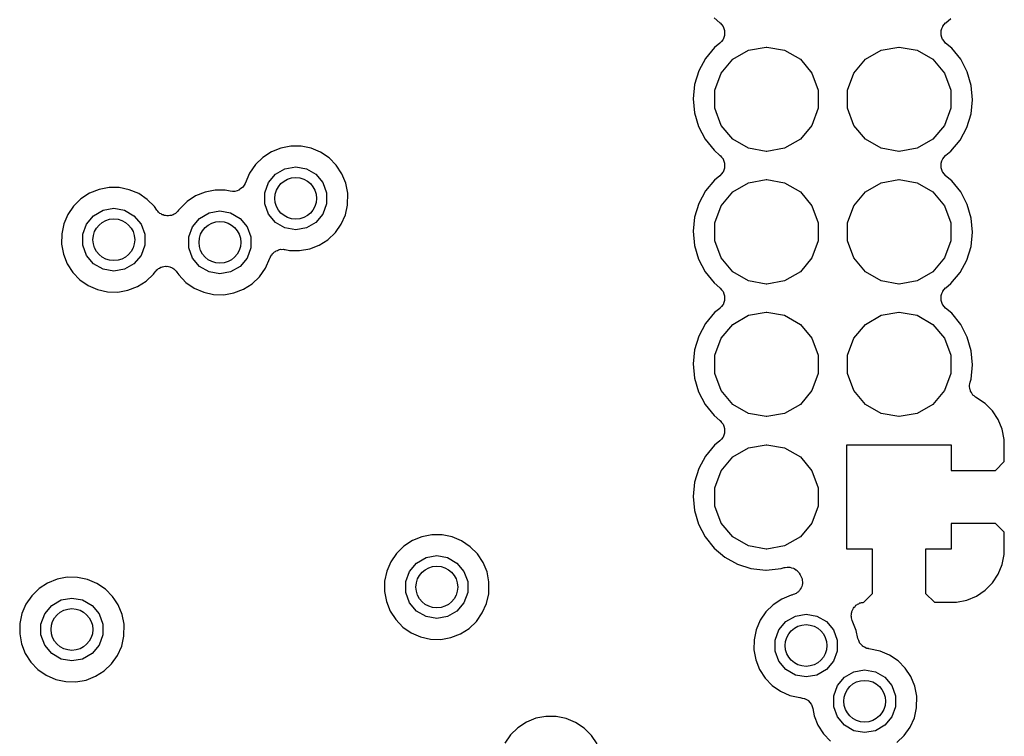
# Model space of a CAD drawing. Extents: x 83.8 to 170.2, y -169.8 to -83.8.
# Tile 21 of 23: x 135 to 144.5, y -98.6 to -91.7. Entities that reach past the tile are written whole.
import ezdxf

# ---------------------------------------------------------------- set-up
doc = ezdxf.new("R2010")
doc.units = 0
doc.header["$MEASUREMENT"] = 0
doc.layers.add('BLACK', color=7, linetype='CONTINUOUS')

msp = doc.modelspace()

# ---------------------------------------------------------------- linework, layer by layer
at = {"layer": 'Black'}
for p, q in [((141.682, -91.7184), (141.739, -91.7668)), ((141.739, -91.7668), (141.74, -91.7675)), ((141.74, -91.7675), (141.741, -91.768)), ((141.741, -91.768), (141.754, -91.7844)), ((143.874, -91.799), (143.888, -91.783)), ((143.888, -91.783), (143.901, -91.7668)), ((143.901, -91.7668), (143.902, -91.7663)), ((143.902, -91.7663), (143.903, -91.7657)), ((143.903, -91.7657), (143.952, -91.7254)), ((141.754, -91.7844), (141.768, -91.8006)), ((141.768, -91.8006), (141.768, -91.8014)), ((141.768, -91.8014), (141.768, -91.8021)), ((141.768, -91.8021), (141.775, -91.8222)), ((141.775, -91.8222), (141.783, -91.842)), ((141.783, -91.842), (141.783, -91.8429)), ((141.783, -91.8429), (141.783, -91.8438)), ((141.783, -91.8438), (141.783, -91.865)), ((141.783, -91.865), (141.783, -91.8861)), ((143.858, -91.8403), (143.866, -91.8204)), ((143.858, -91.8412), (143.858, -91.8403)), ((143.858, -91.842), (143.858, -91.8412)), ((143.858, -91.8632), (143.858, -91.842)), ((143.858, -91.8844), (143.858, -91.8632)), ((143.866, -91.8204), (143.873, -91.8006)), ((143.873, -91.8006), (143.874, -91.7999)), ((143.874, -91.7999), (143.874, -91.799)), ((141.738, -91.9625), (141.688, -92.0028)), ((141.739, -91.9614), (141.738, -91.9618)), ((141.738, -91.9618), (141.738, -91.9625)), ((141.753, -91.9452), (141.739, -91.9614)), ((141.767, -91.9291), (141.753, -91.9452)), ((141.768, -91.9276), (141.767, -91.9283)), ((141.767, -91.9283), (141.767, -91.9291)), ((141.775, -91.9078), (141.768, -91.9276)), ((141.782, -91.8879), (141.775, -91.9078)), ((141.783, -91.8861), (141.782, -91.887)), ((141.782, -91.887), (141.782, -91.8879)), ((143.858, -91.8852), (143.858, -91.8844)), ((143.858, -91.8861), (143.858, -91.8852)), ((143.865, -91.9061), (143.858, -91.8861)), ((143.872, -91.926), (143.865, -91.9061)), ((143.873, -91.9267), (143.872, -91.926)), ((143.873, -91.9276), (143.873, -91.9267)), ((143.887, -91.9438), (143.873, -91.9276)), ((143.9, -91.9602), (143.887, -91.9438)), ((143.901, -91.9607), (143.9, -91.9602)), ((143.901, -91.9614), (143.901, -91.9607)), ((143.959, -92.0097), (143.901, -91.9614)), ((141.688, -92.0028), (141.601, -92.108)), ((141.862, -92.1161), (142.012, -92.0292)), ((142.012, -92.0292), (142.183, -91.9991)), ((142.183, -91.9991), (142.187, -91.9991)), ((142.187, -91.9991), (142.358, -92.0292)), ((142.358, -92.0292), (142.509, -92.1161)), ((143.132, -92.1161), (143.282, -92.0292)), ((143.282, -92.0292), (143.453, -91.9991)), ((143.453, -91.9991), (143.457, -91.9991)), ((143.457, -91.9991), (143.628, -92.0292)), ((143.628, -92.0292), (143.779, -92.1161)), ((144.045, -92.1161), (143.959, -92.0097)), ((141.601, -92.108), (141.537, -92.2281)), ((141.75, -92.2491), (141.862, -92.1161)), ((142.509, -92.1161), (142.62, -92.2491)), ((143.02, -92.2491), (143.132, -92.1161)), ((143.779, -92.1161), (143.89, -92.2491)), ((144.108, -92.2371), (144.045, -92.1161)), ((141.537, -92.2281), (141.496, -92.3585)), ((141.691, -92.4123), (141.75, -92.2491)), ((142.62, -92.2491), (142.68, -92.4123)), ((142.961, -92.4123), (143.02, -92.2491)), ((143.89, -92.2491), (143.95, -92.4123)), ((144.146, -92.368), (144.108, -92.2371)), ((141.496, -92.3585), (141.482, -92.4942)), ((141.691, -92.5859), (141.691, -92.4123)), ((142.68, -92.4123), (142.68, -92.5859)), ((142.961, -92.5859), (142.961, -92.4123)), ((143.95, -92.4123), (143.95, -92.5859)), ((144.159, -92.504), (144.146, -92.368)), ((141.482, -92.4942), (141.494, -92.6301)), ((144.144, -92.6397), (144.159, -92.504)), ((141.494, -92.6301), (141.533, -92.7611)), ((141.75, -92.7491), (141.691, -92.5859)), ((142.68, -92.5859), (142.62, -92.7491)), ((143.02, -92.7491), (142.961, -92.5859)), ((143.95, -92.5859), (143.89, -92.7491)), ((144.104, -92.7701), (144.144, -92.6397)), ((141.533, -92.7611), (141.596, -92.882)), ((141.862, -92.8821), (141.75, -92.7491)), ((142.62, -92.7491), (142.509, -92.8821)), ((143.132, -92.8821), (143.02, -92.7491)), ((143.89, -92.7491), (143.779, -92.8821)), ((144.039, -92.8902), (144.104, -92.7701)), ((141.596, -92.882), (141.682, -92.9884)), ((142.012, -92.9689), (141.862, -92.8821)), ((142.509, -92.8821), (142.358, -92.9689)), ((143.282, -92.9689), (143.132, -92.8821)), ((143.779, -92.8821), (143.628, -92.9689)), ((143.952, -92.9954), (144.039, -92.8902)), ((137.441, -93.0033), (137.359, -93.057)), ((137.532, -92.9665), (137.441, -93.0033)), ((137.628, -92.9482), (137.532, -92.9665)), ((137.726, -92.9488), (137.628, -92.9482)), ((137.822, -92.9686), (137.726, -92.9488)), ((137.913, -93.0066), (137.822, -92.9686)), ((137.994, -93.0614), (137.913, -93.0066)), ((141.682, -92.9884), (141.739, -93.0368)), ((142.183, -92.9991), (142.012, -92.9689)), ((142.187, -92.9991), (142.183, -92.9991)), ((142.358, -92.9689), (142.187, -92.9991)), ((143.453, -92.9991), (143.282, -92.9689)), ((143.457, -92.9991), (143.453, -92.9991)), ((143.628, -92.9689), (143.457, -92.9991)), ((143.903, -93.0357), (143.952, -92.9954)), ((137.359, -93.057), (137.289, -93.1256)), ((138.063, -93.131), (137.994, -93.0614)), ((141.739, -93.0368), (141.74, -93.0375)), ((141.74, -93.0375), (141.741, -93.038)), ((141.741, -93.038), (141.754, -93.0544)), ((141.754, -93.0544), (141.768, -93.0706)), ((141.768, -93.0706), (141.768, -93.0714)), ((141.768, -93.0714), (141.768, -93.0721)), ((141.768, -93.0721), (141.775, -93.0922)), ((141.775, -93.0922), (141.783, -93.112)), ((143.858, -93.1103), (143.866, -93.0904)), ((143.866, -93.0904), (143.873, -93.0706)), ((143.873, -93.0706), (143.874, -93.0699)), ((143.874, -93.069), (143.888, -93.053)), ((143.874, -93.0699), (143.874, -93.069)), ((143.888, -93.053), (143.901, -93.0368)), ((143.901, -93.0368), (143.902, -93.0363)), ((143.902, -93.0363), (143.903, -93.0357)), ((137.289, -93.1256), (137.233, -93.2065)), ((137.48, -93.2178), (137.571, -93.1655)), ((137.571, -93.1655), (137.674, -93.1474)), ((137.674, -93.1474), (137.777, -93.1655)), ((137.777, -93.1655), (137.867, -93.2178)), ((138.117, -93.2126), (138.063, -93.131)), ((141.768, -93.1976), (141.767, -93.1983)), ((141.775, -93.1778), (141.768, -93.1976)), ((141.782, -93.1579), (141.775, -93.1778)), ((141.783, -93.1561), (141.782, -93.157)), ((141.782, -93.157), (141.782, -93.1579)), ((141.783, -93.112), (141.783, -93.1129)), ((141.783, -93.1129), (141.783, -93.1138)), ((141.783, -93.1138), (141.783, -93.135)), ((141.783, -93.135), (141.783, -93.1561)), ((143.858, -93.1112), (143.858, -93.1103)), ((143.858, -93.112), (143.858, -93.1112)), ((143.858, -93.1332), (143.858, -93.112)), ((143.858, -93.1544), (143.858, -93.1332)), ((143.858, -93.1552), (143.858, -93.1544)), ((143.858, -93.1561), (143.858, -93.1552)), ((143.865, -93.1761), (143.858, -93.1561)), ((143.872, -93.196), (143.865, -93.1761)), ((143.873, -93.1967), (143.872, -93.196)), ((143.873, -93.1976), (143.873, -93.1967)), ((143.887, -93.2138), (143.873, -93.1976)), ((137.233, -93.2065), (137.19, -93.3065)), ((137.413, -93.2979), (137.48, -93.2178)), ((137.867, -93.2178), (137.934, -93.2979)), ((138.155, -93.3033), (138.117, -93.2126)), ((141.688, -93.2728), (141.601, -93.378)), ((141.738, -93.2325), (141.688, -93.2728)), ((141.739, -93.2314), (141.738, -93.2318)), ((141.738, -93.2318), (141.738, -93.2325)), ((141.753, -93.2152), (141.739, -93.2314)), ((141.767, -93.1991), (141.753, -93.2152)), ((141.767, -93.1983), (141.767, -93.1991)), ((142.012, -93.2992), (142.183, -93.2691)), ((142.183, -93.2691), (142.187, -93.2691)), ((142.187, -93.2691), (142.358, -93.2992)), ((143.282, -93.2992), (143.453, -93.2691)), ((143.453, -93.2691), (143.457, -93.2691)), ((143.457, -93.2691), (143.628, -93.2992)), ((143.9, -93.2302), (143.887, -93.2138)), ((143.901, -93.2307), (143.9, -93.2302)), ((143.901, -93.2314), (143.901, -93.2307)), ((143.959, -93.2797), (143.901, -93.2314)), ((144.045, -93.3861), (143.959, -93.2797)), ((135.79, -93.3633), (135.699, -93.4)), ((135.886, -93.3449), (135.79, -93.3633)), ((135.984, -93.3456), (135.886, -93.3449)), ((136.08, -93.3653), (135.984, -93.3456)), ((136.171, -93.4033), (136.08, -93.3653)), ((136.902, -93.3703), (136.806, -93.3887)), ((137, -93.371), (136.902, -93.3703)), ((137.048, -93.3808), (137, -93.371)), ((137.068, -93.3814), (137.048, -93.3808)), ((137.089, -93.3825), (137.068, -93.3814)), ((137.09, -93.382), (137.089, -93.3825)), ((137.092, -93.3821), (137.09, -93.382)), ((137.112, -93.3756), (137.092, -93.3821)), ((137.131, -93.3698), (137.112, -93.3756)), ((137.132, -93.3687), (137.131, -93.3698)), ((137.134, -93.3681), (137.132, -93.3687)), ((137.15, -93.3555), (137.134, -93.3681)), ((137.166, -93.3434), (137.15, -93.3555)), ((137.167, -93.3419), (137.166, -93.3434)), ((137.169, -93.3407), (137.167, -93.3419)), ((137.179, -93.3234), (137.169, -93.3407)), ((137.19, -93.3065), (137.179, -93.3234)), ((137.377, -93.3962), (137.413, -93.2979)), ((137.934, -93.2979), (137.97, -93.3962)), ((138.173, -93.3986), (138.155, -93.3033)), ((141.601, -93.378), (141.537, -93.4981)), ((141.75, -93.5191), (141.862, -93.3861)), ((141.862, -93.3861), (142.012, -93.2992)), ((142.358, -93.2992), (142.509, -93.3861)), ((142.509, -93.3861), (142.62, -93.5191)), ((143.02, -93.5191), (143.132, -93.3861)), ((143.132, -93.3861), (143.282, -93.2992)), ((143.628, -93.2992), (143.779, -93.3861)), ((143.779, -93.3861), (143.89, -93.5191)), ((144.108, -93.5071), (144.045, -93.3861)), ((135.617, -93.4537), (135.547, -93.5223)), ((135.699, -93.4), (135.617, -93.4537)), ((136.252, -93.4582), (136.171, -93.4033)), ((136.321, -93.5277), (136.252, -93.4582)), ((136.633, -93.4791), (136.563, -93.5477)), ((136.715, -93.4254), (136.633, -93.4791)), ((136.806, -93.3887), (136.715, -93.4254)), ((137.377, -93.5008), (137.377, -93.3962)), ((137.97, -93.3962), (137.97, -93.5008)), ((138.172, -93.5124), (138.173, -93.3986)), ((135.547, -93.5223), (135.492, -93.6032)), ((135.738, -93.6146), (135.829, -93.5623)), ((135.829, -93.5623), (135.932, -93.5441)), ((135.932, -93.5441), (136.035, -93.5623)), ((136.035, -93.5623), (136.125, -93.6146)), ((136.343, -93.5603), (136.321, -93.5277)), ((136.352, -93.5699), (136.343, -93.5603)), ((136.36, -93.5807), (136.352, -93.5699)), ((136.544, -93.5712), (136.536, -93.582)), ((136.553, -93.5617), (136.544, -93.5712)), ((136.563, -93.5477), (136.553, -93.5617)), ((136.845, -93.5877), (136.948, -93.5695)), ((136.948, -93.5695), (137.051, -93.5877)), ((137.413, -93.5991), (137.377, -93.5008)), ((137.97, -93.5008), (137.934, -93.5991)), ((138.15, -93.6071), (138.172, -93.5124)), ((141.537, -93.4981), (141.496, -93.6285)), ((141.691, -93.6823), (141.75, -93.5191)), ((142.62, -93.5191), (142.68, -93.6823)), ((142.961, -93.6823), (143.02, -93.5191)), ((143.89, -93.5191), (143.95, -93.6823)), ((144.146, -93.638), (144.108, -93.5071)), ((135.492, -93.6032), (135.453, -93.6934)), ((135.671, -93.6947), (135.738, -93.6146)), ((136.125, -93.6146), (136.193, -93.6947)), ((136.367, -93.5858), (136.36, -93.5807)), ((136.373, -93.5922), (136.367, -93.5858)), ((136.385, -93.5981), (136.373, -93.5922)), ((136.396, -93.6056), (136.385, -93.5981)), ((136.405, -93.6079), (136.396, -93.6056)), ((136.413, -93.6118), (136.405, -93.6079)), ((136.426, -93.6133), (136.413, -93.6118)), ((136.439, -93.6166), (136.426, -93.6133)), ((136.448, -93.6157), (136.439, -93.6166)), ((136.457, -93.6167), (136.448, -93.6157)), ((136.469, -93.6136), (136.457, -93.6167)), ((136.483, -93.6123), (136.469, -93.6136)), ((136.491, -93.6085), (136.483, -93.6123)), ((136.499, -93.6064), (136.491, -93.6085)), ((136.51, -93.599), (136.499, -93.6064)), ((136.522, -93.5932), (136.51, -93.599)), ((136.529, -93.5869), (136.522, -93.5932)), ((136.536, -93.582), (136.529, -93.5869)), ((136.687, -93.7201), (136.754, -93.64)), ((136.754, -93.64), (136.845, -93.5877)), ((137.051, -93.5877), (137.141, -93.64)), ((137.141, -93.64), (137.209, -93.7201)), ((137.48, -93.6792), (137.413, -93.5991)), ((137.934, -93.5991), (137.867, -93.6792)), ((138.11, -93.6967), (138.15, -93.6071)), ((141.496, -93.6285), (141.482, -93.7642)), ((144.159, -93.774), (144.146, -93.638)), ((135.453, -93.6934), (135.433, -93.7893)), ((135.635, -93.793), (135.671, -93.6947)), ((136.193, -93.6947), (136.228, -93.793)), ((136.651, -93.8184), (136.687, -93.7201)), ((137.209, -93.7201), (137.244, -93.8184)), ((137.571, -93.7315), (137.48, -93.6792)), ((137.674, -93.7497), (137.571, -93.7315)), ((137.777, -93.7315), (137.674, -93.7497)), ((137.867, -93.6792), (137.777, -93.7315)), ((138.054, -93.7768), (138.11, -93.6967)), ((141.691, -93.8559), (141.691, -93.6823)), ((142.68, -93.6823), (142.68, -93.8559)), ((142.961, -93.8559), (142.961, -93.6823)), ((143.95, -93.6823), (143.95, -93.8559)), ((135.433, -93.7893), (135.431, -93.8873)), ((135.635, -93.8976), (135.635, -93.793)), ((136.228, -93.793), (136.228, -93.8976)), ((136.651, -93.923), (136.651, -93.8184)), ((137.244, -93.8184), (137.244, -93.923)), ((137.9, -93.897), (137.983, -93.8444)), ((137.983, -93.8444), (138.054, -93.7768)), ((141.482, -93.7642), (141.494, -93.9001)), ((141.75, -94.0191), (141.691, -93.8559)), ((142.68, -93.8559), (142.62, -94.0191)), ((143.02, -94.0191), (142.961, -93.8559)), ((143.95, -93.8559), (143.89, -94.0191)), ((144.144, -93.9097), (144.159, -93.774)), ((135.431, -93.8873), (135.449, -93.9838)), ((135.671, -93.9959), (135.635, -93.8976)), ((136.228, -93.8976), (136.193, -93.9959)), ((136.687, -94.0213), (136.651, -93.923)), ((137.244, -93.923), (137.209, -94.0213)), ((137.48, -93.9567), (137.488, -93.9502)), ((137.488, -93.9502), (137.499, -93.9467)), ((137.499, -93.9467), (137.51, -93.9414)), ((137.51, -93.9414), (137.52, -93.9401)), ((137.52, -93.9401), (137.53, -93.9368)), ((137.53, -93.9368), (137.542, -93.9373)), ((137.542, -93.9373), (137.553, -93.9359)), ((137.553, -93.9359), (137.564, -93.9382)), ((137.564, -93.9382), (137.574, -93.9387)), ((137.574, -93.9387), (137.614, -93.9474)), ((137.614, -93.9474), (137.712, -93.9495)), ((137.712, -93.9495), (137.809, -93.9324)), ((137.809, -93.9324), (137.9, -93.897)), ((141.494, -93.9001), (141.533, -94.0311)), ((144.104, -94.0401), (144.144, -93.9097)), ((135.449, -93.9838), (135.485, -94.0749)), ((135.738, -94.076), (135.671, -93.9959)), ((136.193, -93.9959), (136.125, -94.076)), ((136.754, -94.1014), (136.687, -94.0213)), ((137.209, -94.0213), (137.141, -94.1014)), ((137.385, -94.1188), (137.428, -94.0207)), ((137.428, -94.0207), (137.43, -94.0143)), ((137.43, -94.0143), (137.436, -94.0046)), ((137.436, -94.0046), (137.44, -93.9939)), ((137.44, -93.9939), (137.448, -93.9861)), ((137.448, -93.9861), (137.453, -93.9771)), ((137.453, -93.9771), (137.463, -93.97)), ((137.463, -93.97), (137.47, -93.9616)), ((137.47, -93.9616), (137.48, -93.9567)), ((141.533, -94.0311), (141.596, -94.152)), ((141.862, -94.1521), (141.75, -94.0191)), ((142.62, -94.0191), (142.509, -94.1521)), ((143.132, -94.1521), (143.02, -94.0191)), ((143.89, -94.0191), (143.779, -94.1521)), ((144.039, -94.1602), (144.104, -94.0401)), ((135.485, -94.0749), (135.538, -94.1574)), ((135.829, -94.1283), (135.738, -94.076)), ((135.932, -94.1464), (135.829, -94.1283)), ((136.035, -94.1283), (135.932, -94.1464)), ((136.125, -94.076), (136.035, -94.1283)), ((136.336, -94.1432), (136.344, -94.1326)), ((136.344, -94.1326), (136.352, -94.1278)), ((136.352, -94.1278), (136.358, -94.1215)), ((136.358, -94.1215), (136.37, -94.1159)), ((136.37, -94.1159), (136.381, -94.1087)), ((136.381, -94.1087), (136.39, -94.1068)), ((136.39, -94.1068), (136.398, -94.103)), ((136.398, -94.103), (136.412, -94.1019)), ((136.412, -94.1019), (136.425, -94.099)), ((136.425, -94.099), (136.433, -94.1001)), ((136.433, -94.1001), (136.442, -94.0993)), ((136.442, -94.0993), (136.455, -94.1028)), ((136.455, -94.1028), (136.468, -94.1045)), ((136.468, -94.1045), (136.476, -94.1086)), ((136.476, -94.1086), (136.485, -94.1109)), ((136.485, -94.1109), (136.496, -94.1186)), ((136.496, -94.1186), (136.507, -94.1247)), ((136.507, -94.1247), (136.514, -94.1312)), ((136.514, -94.1312), (136.521, -94.1363)), ((136.521, -94.1363), (136.528, -94.1472)), ((136.845, -94.1537), (136.754, -94.1014)), ((137.141, -94.1014), (137.051, -94.1537)), ((137.328, -94.199), (137.385, -94.1188)), ((135.538, -94.1574), (135.606, -94.2279)), ((135.606, -94.2279), (135.687, -94.2839)), ((136.241, -94.2412), (136.312, -94.1736)), ((136.312, -94.1736), (136.327, -94.1526)), ((136.327, -94.1526), (136.336, -94.1432)), ((136.528, -94.1472), (136.537, -94.157)), ((136.537, -94.157), (136.554, -94.1828)), ((136.554, -94.1828), (136.622, -94.2533)), ((136.948, -94.1718), (136.845, -94.1537)), ((137.051, -94.1537), (136.948, -94.1718)), ((137.257, -94.2666), (137.328, -94.199)), ((141.596, -94.152), (141.682, -94.2584)), ((142.012, -94.2389), (141.862, -94.1521)), ((142.509, -94.1521), (142.358, -94.2389)), ((143.282, -94.2389), (143.132, -94.1521)), ((143.779, -94.1521), (143.628, -94.2389)), ((143.952, -94.2654), (144.039, -94.1602)), ((135.687, -94.2839), (135.777, -94.3231)), ((135.777, -94.3231), (135.872, -94.3442)), ((135.97, -94.3462), (136.067, -94.3292)), ((136.067, -94.3292), (136.158, -94.2937)), ((136.158, -94.2937), (136.241, -94.2412)), ((136.622, -94.2533), (136.703, -94.3093)), ((136.703, -94.3093), (136.793, -94.3485)), ((137.083, -94.3546), (137.174, -94.3191)), ((137.174, -94.3191), (137.257, -94.2666)), ((141.682, -94.2584), (141.739, -94.3068)), ((141.739, -94.3068), (141.74, -94.3075)), ((141.74, -94.3075), (141.741, -94.308)), ((141.741, -94.308), (141.754, -94.3244)), ((141.754, -94.3244), (141.768, -94.3406)), ((142.183, -94.2691), (142.012, -94.2389)), ((142.187, -94.2691), (142.183, -94.2691)), ((142.358, -94.2389), (142.187, -94.2691)), ((143.453, -94.2691), (143.282, -94.2389)), ((143.457, -94.2691), (143.453, -94.2691)), ((143.628, -94.2389), (143.457, -94.2691)), ((143.874, -94.339), (143.888, -94.323)), ((143.888, -94.323), (143.901, -94.3068)), ((143.901, -94.3068), (143.902, -94.3063)), ((143.902, -94.3063), (143.903, -94.3057)), ((143.903, -94.3057), (143.952, -94.2654)), ((135.872, -94.3442), (135.97, -94.3462)), ((136.793, -94.3485), (136.888, -94.3696)), ((136.888, -94.3696), (136.986, -94.3716)), ((136.986, -94.3716), (137.083, -94.3546)), ((141.768, -94.3406), (141.768, -94.3414)), ((141.768, -94.3414), (141.768, -94.3421)), ((141.768, -94.3421), (141.775, -94.3622)), ((141.775, -94.3622), (141.783, -94.382)), ((141.783, -94.382), (141.783, -94.3829)), ((141.783, -94.3829), (141.783, -94.3838)), ((141.783, -94.3838), (141.783, -94.405)), ((141.783, -94.405), (141.783, -94.4261)), ((143.858, -94.3803), (143.866, -94.3604)), ((143.858, -94.3812), (143.858, -94.3803)), ((143.858, -94.382), (143.858, -94.3812)), ((143.858, -94.4032), (143.858, -94.382)), ((143.858, -94.4244), (143.858, -94.4032)), ((143.866, -94.3604), (143.873, -94.3406)), ((143.873, -94.3406), (143.874, -94.3399)), ((143.874, -94.3399), (143.874, -94.339)), ((141.738, -94.5025), (141.688, -94.5428)), ((141.739, -94.5014), (141.738, -94.5018)), ((141.738, -94.5018), (141.738, -94.5025)), ((141.753, -94.4852), (141.739, -94.5014)), ((141.767, -94.4691), (141.753, -94.4852)), ((141.768, -94.4676), (141.767, -94.4683)), ((141.767, -94.4683), (141.767, -94.4691)), ((141.775, -94.4478), (141.768, -94.4676)), ((141.782, -94.4279), (141.775, -94.4478)), ((141.783, -94.4261), (141.782, -94.427)), ((141.782, -94.427), (141.782, -94.4279)), ((143.858, -94.4252), (143.858, -94.4244)), ((143.858, -94.4261), (143.858, -94.4252)), ((143.865, -94.4461), (143.858, -94.4261)), ((143.872, -94.466), (143.865, -94.4461)), ((143.873, -94.4667), (143.872, -94.466)), ((143.873, -94.4676), (143.873, -94.4667)), ((143.887, -94.4838), (143.873, -94.4676)), ((143.9, -94.5002), (143.887, -94.4838)), ((143.901, -94.5007), (143.9, -94.5002)), ((143.901, -94.5014), (143.901, -94.5007)), ((143.959, -94.5497), (143.901, -94.5014)), ((141.688, -94.5428), (141.601, -94.648)), ((141.862, -94.6561), (142.012, -94.5692)), ((142.012, -94.5692), (142.183, -94.5391)), ((142.183, -94.5391), (142.187, -94.5391)), ((142.187, -94.5391), (142.358, -94.5692)), ((142.358, -94.5692), (142.509, -94.6561)), ((143.132, -94.6561), (143.282, -94.5692)), ((143.282, -94.5692), (143.453, -94.5391)), ((143.453, -94.5391), (143.457, -94.5391)), ((143.457, -94.5391), (143.628, -94.5692)), ((143.628, -94.5692), (143.779, -94.6561)), ((144.045, -94.6561), (143.959, -94.5497)), ((141.601, -94.648), (141.537, -94.7681)), ((141.75, -94.7891), (141.862, -94.6561)), ((142.509, -94.6561), (142.62, -94.7891)), ((143.02, -94.7891), (143.132, -94.6561)), ((143.779, -94.6561), (143.89, -94.7891)), ((144.108, -94.7771), (144.045, -94.6561)), ((141.537, -94.7681), (141.496, -94.8985)), ((141.691, -94.9523), (141.75, -94.7891)), ((142.62, -94.7891), (142.68, -94.9523)), ((142.961, -94.9523), (143.02, -94.7891)), ((143.89, -94.7891), (143.95, -94.9523)), ((144.146, -94.908), (144.108, -94.7771)), ((141.496, -94.8985), (141.482, -95.0342)), ((141.691, -95.1259), (141.691, -94.9523)), ((142.68, -94.9523), (142.68, -95.1259)), ((142.961, -95.1259), (142.961, -94.9523)), ((143.95, -94.9523), (143.95, -95.1259)), ((144.159, -95.044), (144.146, -94.908)), ((141.482, -95.0342), (141.494, -95.1701)), ((144.144, -95.1797), (144.159, -95.044)), ((141.494, -95.1701), (141.533, -95.3011)), ((141.75, -95.2891), (141.691, -95.1259)), ((142.68, -95.1259), (142.62, -95.2891)), ((143.02, -95.2891), (142.961, -95.1259)), ((143.95, -95.1259), (143.89, -95.2891)), ((144.13, -95.2384), (144.133, -95.2239)), ((144.131, -95.2457), (144.13, -95.2384)), ((144.13, -95.2529), (144.131, -95.2457)), ((144.133, -95.2674), (144.13, -95.2529)), ((144.133, -95.2239), (144.135, -95.2092)), ((144.135, -95.2822), (144.133, -95.2674)), ((144.135, -95.2092), (144.144, -95.1797)), ((141.533, -95.3011), (141.596, -95.422)), ((141.862, -95.4221), (141.75, -95.2891)), ((142.62, -95.2891), (142.509, -95.4221)), ((143.132, -95.4221), (143.02, -95.2891)), ((143.89, -95.2891), (143.779, -95.4221)), ((144.138, -95.2888), (144.135, -95.2822)), ((144.14, -95.2959), (144.138, -95.2888)), ((144.148, -95.3084), (144.14, -95.2959)), ((144.154, -95.3218), (144.148, -95.3084)), ((144.159, -95.3269), (144.154, -95.3218)), ((144.163, -95.333), (144.159, -95.3269)), ((144.175, -95.342), (144.163, -95.333)), ((144.186, -95.3523), (144.175, -95.342)), ((144.279, -95.4145), (144.186, -95.3523)), ((141.596, -95.422), (141.682, -95.5284)), ((142.012, -95.5089), (141.862, -95.4221)), ((142.509, -95.4221), (142.358, -95.5089)), ((143.282, -95.5089), (143.132, -95.4221)), ((143.779, -95.4221), (143.628, -95.5089)), ((144.35, -95.4853), (144.279, -95.4145)), ((141.682, -95.5284), (141.739, -95.5768)), ((142.183, -95.5391), (142.012, -95.5089)), ((142.187, -95.5391), (142.183, -95.5391)), ((142.358, -95.5089), (142.187, -95.5391)), ((143.453, -95.5391), (143.282, -95.5089)), ((143.457, -95.5391), (143.453, -95.5391)), ((143.628, -95.5089), (143.457, -95.5391)), ((144.405, -95.5685), (144.35, -95.4853)), ((141.739, -95.5768), (141.74, -95.5775)), ((141.74, -95.5775), (141.741, -95.578)), ((141.741, -95.578), (141.754, -95.5944)), ((141.754, -95.5944), (141.768, -95.6106)), ((141.768, -95.6106), (141.768, -95.6114)), ((141.768, -95.6114), (141.768, -95.6121)), ((141.768, -95.6121), (141.775, -95.6322)), ((141.775, -95.6322), (141.783, -95.652)), ((144.444, -95.6609), (144.405, -95.5685)), ((141.767, -95.7391), (141.753, -95.7552)), ((141.768, -95.7376), (141.767, -95.7383)), ((141.767, -95.7383), (141.767, -95.7391)), ((141.775, -95.7178), (141.768, -95.7376)), ((141.782, -95.6979), (141.775, -95.7178)), ((141.783, -95.6961), (141.782, -95.697)), ((141.782, -95.697), (141.782, -95.6979)), ((141.783, -95.652), (141.783, -95.6529)), ((141.783, -95.6529), (141.783, -95.6538)), ((141.783, -95.6538), (141.783, -95.675)), ((141.783, -95.675), (141.783, -95.6961)), ((144.463, -95.7591), (144.444, -95.6609)), ((141.688, -95.8128), (141.601, -95.918)), ((141.738, -95.7725), (141.688, -95.8128)), ((141.739, -95.7714), (141.738, -95.7718)), ((141.738, -95.7718), (141.738, -95.7725)), ((141.753, -95.7552), (141.739, -95.7714)), ((141.862, -95.9261), (142.012, -95.8392)), ((142.012, -95.8392), (142.183, -95.8091)), ((142.183, -95.8091), (142.187, -95.8091)), ((142.187, -95.8091), (142.358, -95.8392)), ((142.358, -95.8392), (142.509, -95.9261)), ((142.955, -96.8091), (142.955, -95.8091)), ((142.955, -95.8091), (143.955, -95.8091)), ((143.955, -95.8091), (143.955, -96.0551)), ((144.463, -95.9707), (144.463, -95.7591)), ((141.601, -95.918), (141.537, -96.0381)), ((141.75, -96.0591), (141.862, -95.9261)), ((142.509, -95.9261), (142.62, -96.0591)), ((144.379, -96.0551), (144.463, -95.9707)), ((141.537, -96.0381), (141.496, -96.1685)), ((141.691, -96.2223), (141.75, -96.0591)), ((142.62, -96.0591), (142.68, -96.2223)), ((143.955, -96.0551), (144.379, -96.0551)), ((141.496, -96.1685), (141.482, -96.3042)), ((141.482, -96.3042), (141.494, -96.4401)), ((141.691, -96.3959), (141.691, -96.2223)), ((142.68, -96.2223), (142.68, -96.3959)), ((141.75, -96.5591), (141.691, -96.3959)), ((142.68, -96.3959), (142.62, -96.5591)), ((141.494, -96.4401), (141.533, -96.5711)), ((141.533, -96.5711), (141.596, -96.692)), ((141.862, -96.6921), (141.75, -96.5591)), ((142.62, -96.5591), (142.509, -96.6921)), ((143.955, -96.5631), (143.955, -96.8091)), ((144.379, -96.5631), (143.955, -96.5631)), ((144.463, -96.6474), (144.379, -96.5631)), ((138.98, -96.6723), (138.884, -96.6907)), ((139.078, -96.673), (138.98, -96.6723)), ((139.174, -96.6927), (139.078, -96.673)), ((144.463, -96.8591), (144.463, -96.6474)), ((138.711, -96.7811), (138.641, -96.8497)), ((138.793, -96.7274), (138.711, -96.7811)), ((138.884, -96.6907), (138.793, -96.7274)), ((139.264, -96.7307), (139.174, -96.6927)), ((139.346, -96.7856), (139.264, -96.7307)), ((141.596, -96.692), (141.682, -96.7984)), ((142.012, -96.7789), (141.862, -96.6921)), ((142.183, -96.8091), (142.012, -96.7789)), ((142.358, -96.7789), (142.187, -96.8091)), ((142.509, -96.6921), (142.358, -96.7789)), ((138.641, -96.8497), (138.585, -96.9306)), ((138.923, -96.8897), (139.026, -96.8715)), ((139.026, -96.8715), (139.129, -96.8897)), ((139.415, -96.8551), (139.346, -96.7856)), ((139.469, -96.9368), (139.415, -96.8551)), ((141.682, -96.7984), (141.786, -96.8862)), ((142.187, -96.8091), (142.183, -96.8091)), ((143.201, -96.8091), (142.955, -96.8091)), ((143.201, -97.2327), (143.201, -96.8091)), ((143.955, -96.8091), (143.709, -96.8091)), ((143.709, -96.8091), (143.709, -97.2327)), ((144.444, -96.9573), (144.463, -96.8591)), ((138.585, -96.9306), (138.547, -97.0208)), ((138.765, -97.0221), (138.832, -96.942)), ((138.832, -96.942), (138.923, -96.8897)), ((139.129, -96.8897), (139.219, -96.942)), ((139.219, -96.942), (139.286, -97.0221)), ((139.507, -97.0275), (139.469, -96.9368)), ((141.786, -96.8862), (141.906, -96.9519)), ((141.906, -96.9519), (142.036, -96.9932)), ((144.405, -97.0497), (144.444, -96.9573)), ((138.547, -97.0208), (138.526, -97.1167)), ((138.729, -97.1204), (138.765, -97.0221)), ((139.286, -97.0221), (139.322, -97.1204)), ((139.525, -97.1228), (139.507, -97.0275)), ((142.036, -96.9932), (142.177, -97.0091)), ((142.177, -97.0091), (142.182, -97.0091)), ((142.182, -97.0091), (142.183, -97.0091)), ((142.183, -97.0091), (142.325, -96.9952)), ((142.325, -96.9952), (142.355, -96.9861)), ((142.355, -96.9861), (142.36, -96.9856)), ((142.36, -96.9856), (142.364, -96.9837)), ((142.364, -96.9837), (142.382, -96.983)), ((142.382, -96.983), (142.399, -96.9809)), ((142.399, -96.9809), (142.403, -96.982)), ((142.403, -96.982), (142.408, -96.9818)), ((142.408, -96.9818), (142.425, -96.987)), ((142.425, -96.987), (142.442, -96.991)), ((142.442, -96.991), (142.446, -96.9936)), ((142.446, -96.9936), (142.45, -96.9951)), ((142.45, -96.9951), (142.464, -97.0057)), ((142.464, -97.0057), (142.464, -97.0058)), ((142.464, -97.0058), (142.468, -97.0074)), ((142.468, -97.0074), (142.469, -97.0089)), ((142.469, -97.0089), (142.479, -97.0152)), ((142.479, -97.0152), (142.481, -97.019)), ((142.481, -97.019), (142.485, -97.0219)), ((142.485, -97.0219), (142.493, -97.0338)), ((142.493, -97.0338), (142.498, -97.0393)), ((142.498, -97.0393), (142.508, -97.0546)), ((142.508, -97.0546), (142.514, -97.0677)), ((144.35, -97.1329), (144.405, -97.0497)), ((135.298, -97.1338), (135.216, -97.1875)), ((135.389, -97.0971), (135.298, -97.1338)), ((135.485, -97.0787), (135.389, -97.0971)), ((135.583, -97.0794), (135.485, -97.0787)), ((135.679, -97.0991), (135.583, -97.0794)), ((135.769, -97.1371), (135.679, -97.0991)), ((135.851, -97.192), (135.769, -97.1371)), ((138.526, -97.1167), (138.525, -97.2147)), ((138.729, -97.225), (138.729, -97.1204)), ((139.322, -97.1204), (139.322, -97.225)), ((139.524, -97.2365), (139.525, -97.1228)), ((142.514, -97.0677), (142.521, -97.0801)), ((142.521, -97.0801), (142.523, -97.0878)), ((142.523, -97.0878), (142.526, -97.095)), ((142.525, -97.1528), (142.523, -97.1669)), ((142.529, -97.139), (142.525, -97.1528)), ((142.526, -97.095), (142.527, -97.1093)), ((142.527, -97.1093), (142.53, -97.1234)), ((142.53, -97.1234), (142.529, -97.1311)), ((142.529, -97.1311), (142.529, -97.139)), ((144.279, -97.2037), (144.35, -97.1329)), ((135.216, -97.1875), (135.146, -97.2561)), ((135.92, -97.2615), (135.851, -97.192)), ((138.525, -97.2147), (138.543, -97.3112)), ((138.765, -97.3233), (138.729, -97.225)), ((139.322, -97.225), (139.286, -97.3233)), ((139.502, -97.3313), (139.524, -97.2365)), ((142.422, -97.2507), (142.331, -97.2874)), ((142.427, -97.2499), (142.422, -97.2507)), ((142.44, -97.2448), (142.427, -97.2499)), ((142.454, -97.2414), (142.44, -97.2448)), ((142.46, -97.237), (142.454, -97.2414)), ((142.468, -97.2342), (142.46, -97.237)), ((142.479, -97.2249), (142.468, -97.2342)), ((142.491, -97.2169), (142.479, -97.2249)), ((142.495, -97.2106), (142.491, -97.2169)), ((142.501, -97.2054), (142.495, -97.2106)), ((142.508, -97.1929), (142.501, -97.2054)), ((142.517, -97.1813), (142.508, -97.1929)), ((142.519, -97.1738), (142.517, -97.1813)), ((142.523, -97.1669), (142.519, -97.1738)), ((143.116, -97.3185), (143.201, -97.2327)), ((143.709, -97.2327), (143.794, -97.3171)), ((144.196, -97.2593), (144.279, -97.2037)), ((135.09, -97.337), (135.052, -97.4272)), ((135.146, -97.2561), (135.09, -97.337)), ((135.27, -97.4285), (135.337, -97.3484)), ((135.337, -97.3484), (135.427, -97.2961)), ((135.427, -97.2961), (135.53, -97.2779)), ((135.53, -97.2779), (135.633, -97.2961)), ((135.633, -97.2961), (135.724, -97.3484)), ((135.724, -97.3484), (135.791, -97.4285)), ((135.943, -97.2957), (135.92, -97.2615)), ((135.974, -97.3432), (135.943, -97.2957)), ((136.011, -97.4339), (135.974, -97.3432)), ((138.543, -97.3112), (138.579, -97.4023)), ((138.832, -97.4034), (138.765, -97.3233)), ((139.286, -97.3233), (139.219, -97.4034)), ((139.462, -97.4208), (139.502, -97.3313)), ((142.249, -97.3411), (142.179, -97.4097)), ((142.331, -97.2874), (142.249, -97.3411)), ((143.033, -97.3573), (143.042, -97.3468)), ((143.042, -97.3468), (143.049, -97.3426)), ((143.049, -97.3426), (143.055, -97.3369)), ((143.055, -97.3369), (143.068, -97.3316)), ((143.068, -97.3316), (143.08, -97.3247)), ((143.08, -97.3247), (143.088, -97.3233)), ((143.088, -97.3233), (143.096, -97.32)), ((143.096, -97.32), (143.11, -97.3195)), ((143.11, -97.3195), (143.116, -97.3185)), ((143.794, -97.3171), (144.005, -97.3171)), ((144.005, -97.3171), (144.103, -97.2976)), ((144.103, -97.2976), (144.196, -97.2593)), ((135.052, -97.4272), (135.031, -97.5231)), ((135.234, -97.5268), (135.27, -97.4285)), ((135.791, -97.4285), (135.827, -97.5268)), ((136.03, -97.5292), (136.011, -97.4339)), ((138.579, -97.4023), (138.632, -97.4848)), ((138.923, -97.4557), (138.832, -97.4034)), ((139.219, -97.4034), (139.129, -97.4557)), ((139.406, -97.501), (139.462, -97.4208)), ((142.179, -97.4097), (142.124, -97.4906)), ((142.461, -97.4497), (142.564, -97.4315)), ((142.564, -97.4315), (142.667, -97.4497)), ((142.997, -97.4494), (142.998, -97.4358)), ((142.998, -97.422), (143.001, -97.4141)), ((142.998, -97.4358), (142.998, -97.422)), ((143.001, -97.4141), (143.002, -97.4057)), ((143.002, -97.4057), (143.009, -97.3935)), ((143.009, -97.3935), (143.014, -97.3806)), ((143.014, -97.3806), (143.019, -97.3741)), ((143.019, -97.3741), (143.023, -97.3666)), ((143.023, -97.3666), (143.033, -97.3573)), ((135.031, -97.5231), (135.03, -97.6211)), ((135.234, -97.6314), (135.234, -97.5268)), ((135.827, -97.5268), (135.827, -97.6314)), ((136.029, -97.6429), (136.03, -97.5292)), ((138.632, -97.4848), (138.7, -97.5553)), ((139.026, -97.4738), (138.923, -97.4557)), ((139.129, -97.4557), (139.026, -97.4738)), ((139.335, -97.5686), (139.406, -97.501)), ((142.124, -97.4906), (142.085, -97.5808)), ((142.303, -97.5821), (142.371, -97.502)), ((142.371, -97.502), (142.461, -97.4497)), ((142.667, -97.4497), (142.758, -97.502)), ((142.758, -97.502), (142.825, -97.5821)), ((142.998, -97.4577), (142.997, -97.4494)), ((142.998, -97.4661), (142.998, -97.4577)), ((143.003, -97.4791), (142.998, -97.4661)), ((143.006, -97.4925), (143.003, -97.4791)), ((143.045, -97.5875), (143.006, -97.4925)), ((135.03, -97.6211), (135.048, -97.7176)), ((135.27, -97.7297), (135.234, -97.6314)), ((135.827, -97.6314), (135.791, -97.7297)), ((138.7, -97.5553), (138.78, -97.6113)), ((138.78, -97.6113), (138.87, -97.6505)), ((139.161, -97.6566), (139.252, -97.6211)), ((139.252, -97.6211), (139.335, -97.5686)), ((142.085, -97.5808), (142.065, -97.6767)), ((142.268, -97.6804), (142.303, -97.5821)), ((142.825, -97.5821), (142.861, -97.6804)), ((143.06, -97.6641), (143.045, -97.5875)), ((135.048, -97.7176), (135.084, -97.8087)), ((136.007, -97.7377), (136.029, -97.6429)), ((138.87, -97.6505), (138.966, -97.6716)), ((138.966, -97.6716), (139.064, -97.6736)), ((139.064, -97.6736), (139.161, -97.6566)), ((142.065, -97.6767), (142.064, -97.7747)), ((142.268, -97.785), (142.268, -97.6804)), ((142.861, -97.6804), (142.861, -97.785)), ((143.068, -97.6831), (143.06, -97.6641)), ((143.075, -97.7022), (143.068, -97.6831)), ((143.076, -97.7036), (143.075, -97.7022)), ((143.076, -97.7053), (143.076, -97.7036)), ((143.09, -97.7205), (143.076, -97.7053)), ((143.103, -97.7362), (143.09, -97.7205)), ((135.084, -97.8087), (135.137, -97.8912)), ((135.337, -97.8098), (135.27, -97.7297)), ((135.427, -97.8621), (135.337, -97.8098)), ((135.724, -97.8098), (135.633, -97.8621)), ((135.791, -97.7297), (135.724, -97.8098)), ((135.967, -97.8272), (136.007, -97.7377)), ((142.064, -97.7747), (142.081, -97.8712)), ((142.303, -97.8833), (142.268, -97.785)), ((142.861, -97.785), (142.825, -97.8833)), ((143.104, -97.7371), (143.103, -97.7362)), ((143.105, -97.7384), (143.104, -97.7371)), ((143.123, -97.7482), (143.105, -97.7384)), ((143.141, -97.7585), (143.123, -97.7482)), ((143.142, -97.7588), (143.141, -97.7585)), ((143.144, -97.7597), (143.142, -97.7588)), ((143.162, -97.7624), (143.144, -97.7597)), ((143.165, -97.7639), (143.162, -97.7624)), ((143.274, -97.7861), (143.165, -97.7639)), ((143.364, -97.8241), (143.274, -97.7861)), ((135.137, -97.8912), (135.205, -97.9617)), ((135.53, -97.8802), (135.427, -97.8621)), ((135.633, -97.8621), (135.53, -97.8802)), ((135.84, -97.975), (135.911, -97.9074)), ((135.911, -97.9074), (135.967, -97.8272)), ((142.081, -97.8712), (142.117, -97.9624)), ((142.371, -97.9634), (142.303, -97.8833)), ((142.825, -97.8833), (142.758, -97.9634)), ((143.445, -97.879), (143.364, -97.8241)), ((143.514, -97.9485), (143.445, -97.879)), ((135.205, -97.9617), (135.285, -98.0177)), ((135.757, -98.0275), (135.84, -97.975)), ((142.117, -97.9624), (142.171, -98.0448)), ((142.461, -98.0157), (142.371, -97.9634)), ((142.758, -97.9634), (142.667, -98.0157)), ((142.932, -98.0354), (143.022, -97.9831)), ((143.022, -97.9831), (143.125, -97.9649)), ((143.125, -97.9649), (143.228, -97.9831)), ((143.228, -97.9831), (143.319, -98.0354)), ((143.569, -98.0302), (143.514, -97.9485)), ((135.285, -98.0177), (135.375, -98.0569)), ((135.375, -98.0569), (135.471, -98.078)), ((135.471, -98.078), (135.569, -98.08)), ((135.569, -98.08), (135.666, -98.063)), ((135.666, -98.063), (135.757, -98.0275)), ((142.171, -98.0448), (142.239, -98.1153)), ((142.564, -98.0338), (142.461, -98.0157)), ((142.667, -98.0157), (142.564, -98.0338)), ((142.864, -98.1155), (142.932, -98.0354)), ((143.319, -98.0354), (143.386, -98.1155)), ((143.606, -98.1209), (143.569, -98.0302)), ((142.239, -98.1153), (142.319, -98.1713)), ((142.319, -98.1713), (142.409, -98.2105)), ((142.829, -98.2138), (142.864, -98.1155)), ((143.386, -98.1155), (143.422, -98.2138)), ((143.625, -98.2162), (143.606, -98.1209)), ((142.409, -98.2105), (142.505, -98.2316)), ((142.505, -98.2316), (142.507, -98.2316)), ((142.507, -98.2316), (142.527, -98.2356)), ((142.527, -98.2356), (142.547, -98.239)), ((142.547, -98.239), (142.549, -98.2398)), ((142.549, -98.2398), (142.55, -98.2402)), ((142.55, -98.2402), (142.568, -98.2507)), ((142.568, -98.2507), (142.586, -98.2608)), ((142.586, -98.2608), (142.587, -98.2621)), ((142.587, -98.2621), (142.588, -98.263)), ((142.588, -98.263), (142.601, -98.2789)), ((142.601, -98.2789), (142.614, -98.2943)), ((142.829, -98.3184), (142.829, -98.2138)), ((143.422, -98.2138), (143.422, -98.3184)), ((143.623, -98.3299), (143.625, -98.2162)), ((142.614, -98.2943), (142.615, -98.296)), ((142.615, -98.296), (142.616, -98.2974)), ((142.616, -98.2974), (142.622, -98.3166)), ((142.622, -98.3166), (142.629, -98.3357)), ((142.629, -98.3357), (142.642, -98.4046)), ((142.864, -98.4167), (142.829, -98.3184)), ((143.422, -98.3184), (143.386, -98.4167)), ((143.602, -98.4247), (143.623, -98.3299)), ((139.885, -98.466), (139.803, -98.5197)), ((139.976, -98.4293), (139.885, -98.466)), ((140.072, -98.4109), (139.976, -98.4293)), ((140.17, -98.4116), (140.072, -98.4109)), ((140.266, -98.4313), (140.17, -98.4116)), ((140.356, -98.4693), (140.266, -98.4313)), ((140.438, -98.5241), (140.356, -98.4693)), ((142.642, -98.4046), (142.678, -98.4958)), ((142.932, -98.4968), (142.864, -98.4167)), ((143.386, -98.4167), (143.319, -98.4968)), ((143.562, -98.5143), (143.602, -98.4247)), ((139.803, -98.5197), (139.733, -98.5883)), ((140.507, -98.5937), (140.438, -98.5241)), ((142.678, -98.4958), (142.731, -98.5782)), ((143.022, -98.5491), (142.932, -98.4968)), ((143.125, -98.5672), (143.022, -98.5491)), ((143.228, -98.5491), (143.125, -98.5672)), ((143.319, -98.4968), (143.228, -98.5491)), ((143.505, -98.5944), (143.562, -98.5143)), ((139.733, -98.5883), (139.677, -98.6692)), ((140.561, -98.6754), (140.507, -98.5937)), ((142.731, -98.5782), (142.799, -98.6487)), ((143.434, -98.662), (143.505, -98.5944))]:
    msp.add_line(p, q, dxfattribs=at)
for centre in [(137.674, -93.4485), (135.932, -93.8453), (136.948, -93.8707), (139.026, -97.1727), (135.53, -97.5791), (142.564, -97.7327), (143.125, -98.2661)]:
    msp.add_circle(centre, 0.2, dxfattribs=at)

doc.saveas('drawing.dxf')
